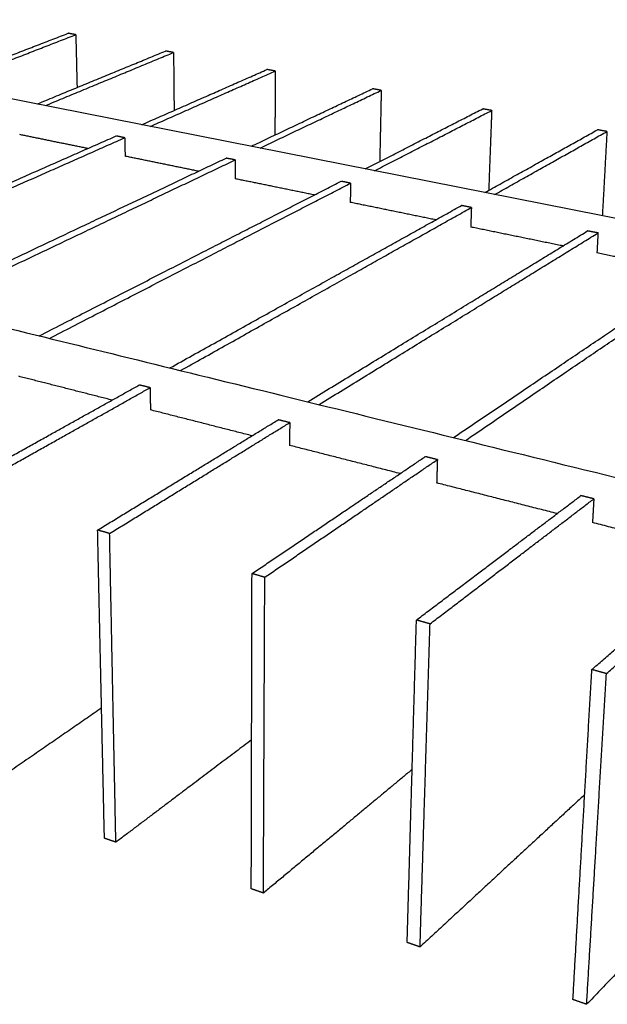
# Model space of a CAD drawing. Header units: millimetres. Extents: x 2538 to 24562, y 4449 to 23795.
# Tile 224 of 256: x 14693 to 14960, y 18816 to 19262. Entities that reach past the tile are written whole.
import ezdxf

# ---------------------------------------------------------------- set-up
doc = ezdxf.new("R2010")
doc.units = ezdxf.units.MM
doc.layers.add('Make2D$Visible$Curves', color=7, linetype='Continuous', true_color=0x000000)

msp = doc.modelspace()

# ---------------------------------------------------------------- linework, layer by layer
at = {"layer": 'Make2D$Visible$Curves', "color": 7, "lineweight": -3}
msp.add_line((15214.94, 19121.9), (14508.43, 19261.77), dxfattribs=at)
for points, weights in [([(14655.81, 19232.59), (14686.38, 19244.42), (14715.3, 19255.61)], [357.874359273, 368.079167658, 378.283976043]), ([(14659.38, 19231.89), (14689.89, 19243.76), (14718.76, 19254.98)], [357.282785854, 367.487704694, 377.692623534]), ([(14718.76, 19254.98), (14717.03, 19255.3), (14715.3, 19255.61)], [377.692623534, 377.988299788, 378.283976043]), ([(14718.76, 19254.98), (14719.05, 19242.96), (14719.33, 19231.04)], [377.692623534, 379.167046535, 380.641469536]), ([(14701.27, 19223.59), (14731.17, 19235.92), (14759.44, 19247.57)], [350.482513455, 360.687291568, 370.892069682]), ([(14704.98, 19222.86), (14734.84, 19235.23), (14763.04, 19246.91)], [349.891173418, 360.095945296, 370.300717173]), ([(14763.04, 19246.91), (14761.24, 19247.24), (14759.44, 19247.57)], [370.300717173, 370.596393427, 370.892069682]), ([(14763.04, 19246.91), (14763.17, 19233.72), (14763.29, 19220.65)], [370.300717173, 371.891864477, 373.483011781]), ([(14748.68, 19214.21), (14777.84, 19227.06), (14805.37, 19239.2)], [343.090578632, 353.295370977, 363.500163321]), ([(14752.56, 19213.44), (14781.66, 19226.34), (14809.13, 19238.51)], [342.498989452, 352.703900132, 362.908810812]), ([(14809.13, 19238.51), (14807.25, 19238.86), (14805.37, 19239.2)], [362.908810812, 363.204487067, 363.500163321]), ([(14809.13, 19238.51), (14809.04, 19223.94), (14808.96, 19209.51)], [362.908810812, 364.636752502, 366.364694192]), ([(14798.18, 19204.41), (14826.51, 19217.83), (14853.21, 19230.48)], [335.698619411, 345.903438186, 356.10825696]), ([(14857.13, 19229.76), (14855.17, 19230.12), (14853.21, 19230.48)], [355.516904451, 355.812580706, 356.10825696]), ([(14802.24, 19203.6), (14830.49, 19217.07), (14857.13, 19229.76)], [335.10731485, 345.312109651, 355.516904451]), ([(14857.13, 19229.76), (14856.78, 19213.55), (14856.44, 19197.51)], [355.516904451, 357.407373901, 359.297843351]), ([(14849.91, 19194.16), (14877.3, 19208.19), (14903.08, 19221.39)], [328.306759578, 338.511555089, 348.7163506]), ([(14907.16, 19220.64), (14905.12, 19221.02), (14903.08, 19221.39)], [348.124998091, 348.420674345, 348.7163506]), ([(14854.15, 19193.33), (14881.46, 19207.4), (14907.16, 19220.64)], [327.715393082, 337.920195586, 348.124998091]), ([(14907.16, 19220.64), (14906.48, 19202.43), (14905.8, 19184.44)], [348.124998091, 350.211743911, 352.298489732]), ([(14592.69, 19145.44), (14669.63, 19179.36), (14737.05, 19209.08)], [297.178013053, 318.180434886, 339.182856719]), ([(14596.86, 19144.42), (14673.67, 19178.47), (14740.95, 19208.29)], [296.586576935, 317.589040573, 338.59150421]), ([(14724.16, 19203.4), (14708.65, 19206.58), (14693.35, 19209.72)], [342.109842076, 344.513132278, 346.91642248]), ([(14740.95, 19208.29), (14739, 19208.69), (14737.05, 19209.08)], [338.59150421, 338.887180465, 339.182856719]), ([(14740.95, 19208.29), (14741.02, 19204.1), (14741.09, 19199.93)], [338.59150421, 339.058030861, 339.524557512]), ([(14904.03, 19183.45), (14930.36, 19198.12), (14955.11, 19211.9)], [320.914615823, 331.119530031, 341.324444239]), ([(14908.47, 19182.57), (14934.71, 19197.29), (14959.37, 19211.13)], [320.323471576, 330.528281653, 340.73309173]), ([(14959.37, 19211.13), (14957.24, 19211.52), (14955.11, 19211.9)], [340.73309173, 341.028767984, 341.324444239]), ([(14959.37, 19211.13), (14958.32, 19191.9), (14957.27, 19172.91)], [340.73309173, 342.897316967, 345.061542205]), ([(14360.43, 19202.49), (14708.25, 19117.06), (15215, 18992.6)], [292.525473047, 246.437371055, 200.349269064]), ([(14774.34, 19193.11), (14757.6, 19196.54), (14741.09, 19199.93)], [334.559991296, 337.042263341, 339.524535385]), ([(14646.06, 19132.34), (14721.22, 19167.95), (14786.87, 19199.05)], [289.786038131, 310.788494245, 331.790950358]), ([(14650.44, 19131.26), (14725.46, 19167.01), (14790.96, 19198.23)], [289.194750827, 310.197174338, 331.199597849]), ([(14790.96, 19198.23), (14788.91, 19198.64), (14786.87, 19199.05)], [331.199597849, 331.495274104, 331.790950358]), ([(14790.96, 19198.23), (14790.96, 19193.96), (14790.96, 19189.7)], [331.199597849, 331.6661245, 332.132651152]), ([(14702.22, 19118.54), (14775.33, 19155.98), (14838.97, 19188.56)], [282.394155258, 303.396599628, 324.399043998]), ([(14706.84, 19117.41), (14779.77, 19154.99), (14843.24, 19187.7)], [281.802866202, 302.805278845, 323.807691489]), ([(14826.84, 19182.35), (14808.76, 19186.06), (14790.96, 19189.7)], [327.010302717, 329.571444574, 332.13258643]), ([(14843.24, 19187.7), (14841.1, 19188.13), (14838.97, 19188.56)], [323.807691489, 324.103367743, 324.399043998]), ([(14843.24, 19187.7), (14843.17, 19183.35), (14843.09, 19179.02)], [323.807691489, 324.27421814, 324.740744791]), ([(14761.4, 19104.01), (14832.13, 19143.41), (14893.5, 19177.59)], [275.002207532, 296.004672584, 317.007137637]), ([(14881.81, 19171.08), (14862.29, 19175.08), (14843.09, 19179.02)], [319.460567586, 322.100603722, 324.740639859]), ([(14897.97, 19176.69), (14895.73, 19177.14), (14893.5, 19177.59)], [316.415785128, 316.711461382, 317.007137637]), ([(14766.27, 19102.81), (14836.8, 19142.38), (14897.97, 19176.69)], [274.410876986, 295.413331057, 316.415785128]), ([(14897.97, 19176.69), (14897.81, 19172.25), (14897.66, 19167.83)], [316.415785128, 316.882311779, 317.34883843]), ([(14823.84, 19088.67), (14891.85, 19130.2), (14950.63, 19166.09)], [267.61032131, 288.612776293, 309.615231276]), ([(14828.99, 19087.41), (14896.76, 19129.11), (14955.32, 19165.14)], [267.019000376, 288.021439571, 309.023878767]), ([(14939.45, 19159.26), (14918.37, 19163.58), (14897.66, 19167.83)], [311.910731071, 314.629758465, 317.348785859]), ([(14955.32, 19165.14), (14952.97, 19165.61), (14950.63, 19166.09)], [309.023878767, 309.319555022, 309.615231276]), ([(14955.32, 19165.14), (14955.07, 19160.62), (14954.82, 19156.11)], [309.023878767, 309.490405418, 309.956932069]), ([(14999.95, 19146.86), (14977.18, 19151.53), (14954.83, 19156.11)], [304.360990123, 307.158925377, 309.956860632]), ([(14889.84, 19072.46), (14954.7, 19116.29), (15010.55, 19154.02)], [260.2182825, 281.220803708, 302.223324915]), ([(14895.28, 19071.13), (14959.88, 19115.14), (15015.47, 19153.03)], [259.627089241, 280.629530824, 301.631972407]), ([(14735.2, 19089.42), (14713.85, 19094.86), (14692.9, 19100.2)], [273.682522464, 276.322560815, 278.962599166]), ([(14662.84, 19049.12), (14706.89, 19073.65), (14747.53, 19096.28)], [250.261611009, 260.745351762, 271.229092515]), ([(14667.96, 19047.67), (14711.9, 19072.32), (14752.44, 19095.05)], [249.6702585, 260.153999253, 270.637740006]), ([(14752.44, 19095.05), (14749.98, 19095.67), (14747.53, 19096.28)], [270.637740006, 270.933416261, 271.229092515]), ([(14752.44, 19095.05), (14752.5, 19090.01), (14752.57, 19084.99)], [270.637740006, 271.104266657, 271.570793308]), ([(14798.59, 19073.25), (14775.35, 19079.18), (14752.57, 19084.99)], [266.132646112, 268.851674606, 271.5707031]), ([(14728.65, 19030.54), (14771.26, 19056.56), (14810.48, 19080.51)], [242.869704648, 253.353445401, 263.837186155]), ([(14734.09, 19029.01), (14776.57, 19055.15), (14815.67, 19079.21)], [242.278352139, 252.762092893, 263.245833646]), ([(14815.67, 19079.21), (14813.07, 19079.86), (14810.48, 19080.51)], [263.245833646, 263.5415099, 263.837186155]), ([(14815.67, 19079.21), (14815.63, 19074.05), (14815.59, 19068.92)], [263.245833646, 263.712360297, 264.178886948]), ([(14865.69, 19056.14), (14840.37, 19062.6), (14815.59, 19068.92)], [258.58284452, 261.380869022, 264.178893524]), ([(14798.59, 19010.81), (14839.5, 19038.45), (14877.06, 19063.83)], [235.477798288, 245.961539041, 256.445279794]), ([(14804.38, 19009.17), (14845.14, 19036.95), (14882.56, 19062.45)], [234.886445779, 245.370186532, 255.853927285]), ([(14882.56, 19062.45), (14879.81, 19063.14), (14877.06, 19063.83)], [255.853927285, 256.149603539, 256.445279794]), ([(14882.56, 19062.45), (14882.39, 19057.18), (14882.23, 19051.92)], [255.853927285, 256.320453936, 256.786980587]), ([(14936.81, 19038), (14909.21, 19045.04), (14882.23, 19051.92)], [251.033247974, 253.910139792, 256.78703161]), ([(14873.07, 18989.79), (14911.97, 19019.21), (14947.6, 19046.16)], [228.085891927, 238.56963268, 249.053373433]), ([(14879.23, 18988.05), (14917.96, 19017.62), (14953.42, 19044.7)], [227.494539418, 237.978280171, 248.462020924]), ([(14953.42, 19044.7), (14950.51, 19045.43), (14947.6, 19046.16)], [248.462020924, 248.757697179, 249.053373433]), ([(14953.42, 19044.7), (14953.12, 19039.3), (14952.82, 19033.92)], [248.462020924, 248.928547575, 249.395074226]), ([(14731.74, 18890.92), (14730.23, 18958.99), (14728.65, 19030.54)], [255.306801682, 249.088253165, 242.869704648]), ([(14734.09, 19029.01), (14731.36, 19029.78), (14728.65, 19030.54)], [242.278352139, 242.574028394, 242.869704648]), ([(15012.36, 19018.74), (14982.23, 19026.42), (14952.82, 19033.92)], [243.48348981, 246.439300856, 249.395111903]), ([(14736.92, 18889.14), (14735.54, 18957.32), (14734.09, 19029.01)], [254.715449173, 248.496900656, 242.278352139]), ([(14952.53, 18967.37), (14989.07, 18998.75), (15022.45, 19027.4)], [220.693985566, 231.177726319, 241.661467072]), ([(14959.12, 18965.51), (14995.46, 18997.05), (15028.63, 19025.85)], [220.102633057, 230.58637381, 241.070114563]), ([(14798.26, 18868.01), (14798.42, 18937.57), (14798.59, 19010.81)], [247.914895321, 241.696346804, 235.477798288]), ([(14804.38, 19009.17), (14801.48, 19009.99), (14798.59, 19010.81)], [234.886445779, 235.182122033, 235.477798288]), ([(14803.76, 18866.12), (14804.06, 18935.8), (14804.38, 19009.17)], [247.323542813, 241.104994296, 234.886445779]), ([(14868.88, 18843.7), (14870.92, 18914.8), (14873.07, 18989.79)], [240.522988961, 234.304440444, 228.085891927]), ([(14879.23, 18988.05), (14876.15, 18988.92), (14873.07, 18989.79)], [227.494539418, 227.790215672, 228.085891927]), ([(14874.71, 18841.68), (14876.91, 18912.92), (14879.23, 18988.05)], [239.931636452, 233.713087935, 227.494539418]), ([(14943.97, 18817.84), (14948.13, 18890.55), (14952.53, 18967.37)], [233.1310826, 226.912534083, 220.693985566]), ([(14959.12, 18965.51), (14955.82, 18966.44), (14952.53, 18967.37)], [220.102633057, 220.398309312, 220.693985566]), ([(14950.18, 18815.7), (14954.53, 18888.54), (14959.12, 18965.51)], [232.539730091, 226.321181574, 220.102633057]), ([(14730.43, 18949.91), (14702.9, 18930.91), (14673.85, 18910.86)], [276.535881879, 269.321618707, 262.107355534]), ([(14798.42, 18935.51), (14768.62, 18913.04), (14736.92, 18889.14)], [271.034696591, 262.875072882, 254.715449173]), ([(14871.13, 18922.1), (14838.67, 18895.13), (14803.76, 18866.12)], [266.103618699, 256.713580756, 247.323542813]), ([(14949.28, 18910.68), (14913.64, 18877.7), (14874.71, 18841.68)], [262.046259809, 250.98894813, 239.931636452]), ([(15033.95, 18903.13), (14994.35, 18861.8), (14950.18, 18815.7)], [259.429006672, 245.984368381, 232.539730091]), ([(14736.92, 18889.14), (14734.32, 18890.03), (14731.74, 18890.92)], [254.715449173, 255.011125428, 255.306801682]), ([(14803.76, 18866.12), (14801, 18867.07), (14798.26, 18868.01)], [247.323542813, 247.619219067, 247.914895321]), ([(14874.71, 18841.68), (14871.79, 18842.69), (14868.88, 18843.7)], [239.931636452, 240.227312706, 240.522988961]), ([(14950.18, 18815.7), (14947.07, 18816.77), (14943.97, 18817.84)], [232.539730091, 232.835406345, 233.1310826])]:
    msp.add_rational_spline(points, weights, degree=2, dxfattribs=at)

doc.saveas('drawing.dxf')
